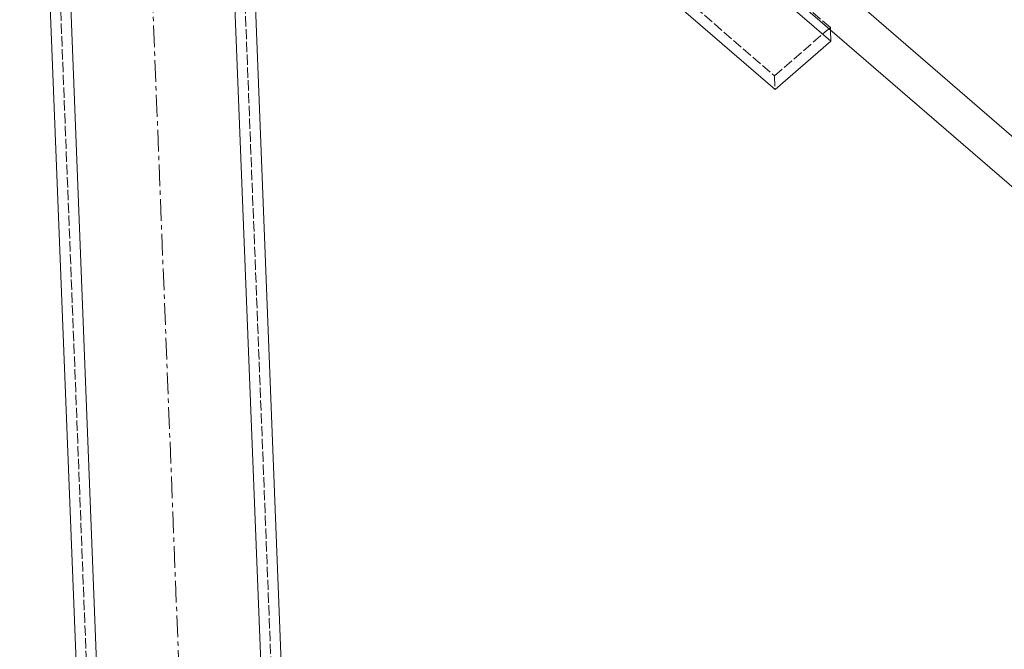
# Model space of a CAD drawing. Header units: millimetres. Extents: x -15129 to 9171, y -18789 to 5877.
# Tile 247 of 256: x -4687 to -4399, y -1248 to -1064. Entities that reach past the tile are written whole.
import ezdxf

# ---------------------------------------------------------------- set-up
doc = ezdxf.new("R2010")
doc.units = ezdxf.units.MM
doc.linetypes.add('ACAD_ISO02W100', pattern=[15, 12, -3])
doc.linetypes.add('CENTER', pattern=[50.8, 31.75, -6.35, 6.35, -6.35])
doc.layers.add('AS_Belki', color=145, linetype='Continuous')
doc.layers.add('AS_Blachy', color=30, linetype='Continuous')

msp = doc.modelspace()

# ---------------------------------------------------------------- linework, layer by layer
at = {"color": 5, "linetype": 'CENTER', "lineweight": 13, "ltscale": 0.2}
msp.add_line((-4675.51, -365.17, -8591.48), (-4546.44, -3639.21, 51965.58), dxfattribs=at)
at = {"layer": 'AS_Belki', "color": 145, "linetype": 'Continuous', "lineweight": 13, "ltscale": 0.25}
for p, q in [((-4687.1, -832.85), (-4606.59, -2874.89)), ((-4600.36, -2880.65), (-4681.1, -832.61)), ((-4552.4, -2878.76), (-4633.14, -830.72)), ((-4546.64, -2872.52), (-4627.14, -830.49)), ((-4483.6, -1037.72), (-4087.4, -1379.89)), ((-4080.07, -1371.47), (-4439.23, -1061.29))]:
    msp.add_line(p, q, dxfattribs=at)
at = {"layer": 'AS_Belki', "color": 84, "linetype": 'ACAD_ISO02W100', "lineweight": 13, "ltscale": 0.25}
for p, q in [((-4684.1, -832.73), (-4603.59, -2874.77)), ((-4630.14, -830.6), (-4549.64, -2872.64))]:
    msp.add_line(p, q, dxfattribs=at)
at = {"layer": 'AS_Blachy', "color": 84, "linetype": 'ACAD_ISO02W100', "lineweight": 13, "ltscale": 0.25}
for p, q in [((-4543.42, -1013.62), (-4466.13, -1080.37)), ((-4449.77, -1066.23), (-4483.19, -1037.37)), ((-4466.13, -1080.37), (-4449.77, -1066.23)), ((-4449.74, -1066.97), (-4449.77, -1066.23)), ((-4466.13, -1080.37), (-4465.95, -1084.4))]:
    msp.add_line(p, q, dxfattribs=at)
at = {"layer": 'AS_Blachy', "color": 145, "linetype": 'Continuous', "lineweight": 13, "ltscale": 0.25}
for p, q in [((-4543.25, -1017.65), (-4465.95, -1084.4)), ((-4449.6, -1070.26), (-4485.44, -1039.31)), ((-4449.6, -1070.26), (-4449.74, -1066.97)), ((-4465.95, -1084.4), (-4449.6, -1070.26))]:
    msp.add_line(p, q, dxfattribs=at)

doc.saveas('drawing.dxf')
